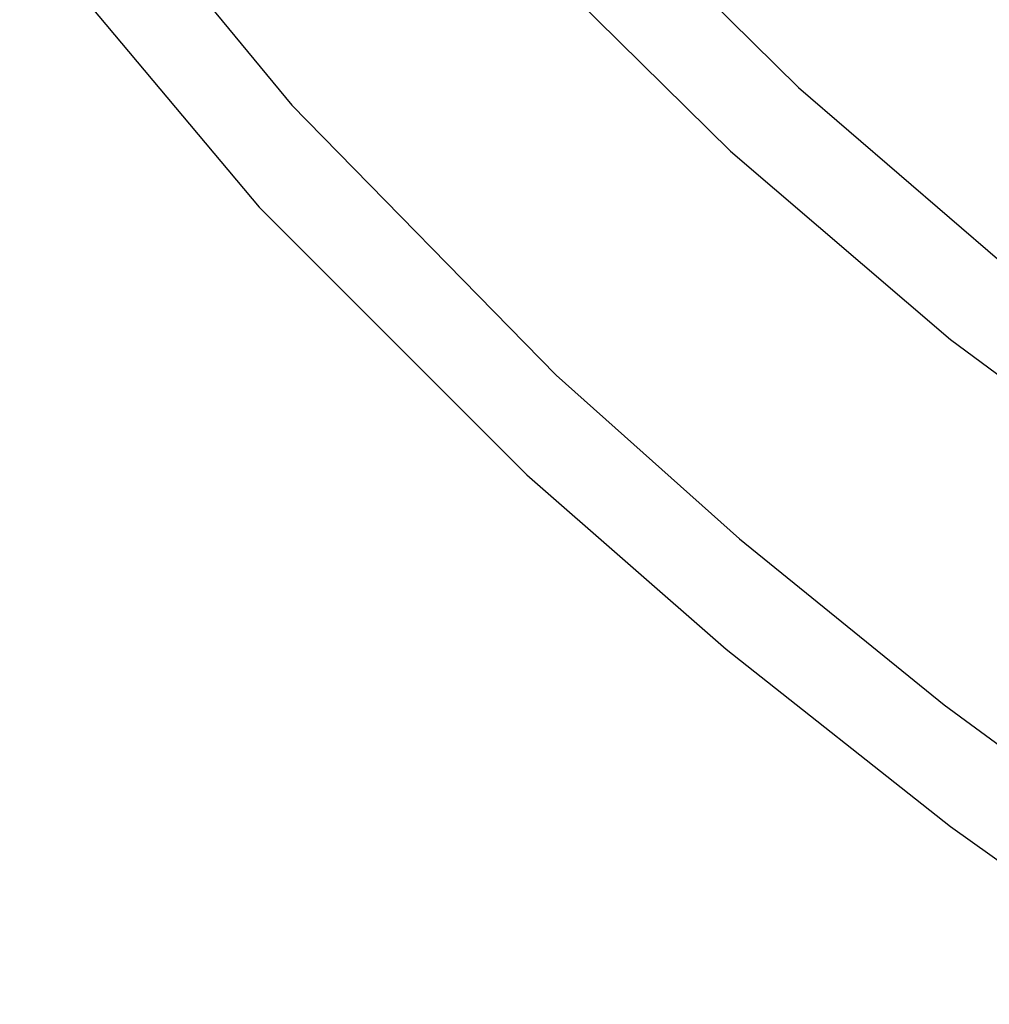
# Model space of a CAD drawing. Header units: millimetres. Extents: x -417 to 417, y -210 to 365.
# Tile 1 of 100: x -364 to -323, y -115 to -73. Entities that reach past the tile are written whole.
import ezdxf

# ---------------------------------------------------------------- set-up
doc = ezdxf.new("R2010")
doc.units = ezdxf.units.MM
doc.layers.add('THICK', color=7, linetype='Continuous')

msp = doc.modelspace()

# ---------------------------------------------------------------- linework, layer by layer
at = {"layer": 'THICK'}
for p, q in [((-361.699, -65.181), (-352.516, -76.344)), ((-341.578, -64.883), (-330.715, -75.578)), ((-344.134, -67.99), (-333.637, -78.327)), ((-364.235, -68.457), (-353.925, -80.726)), ((-330.715, -75.578), (-322.056, -83.034)), ((-352.516, -76.344), (-341.144, -87.954)), ((-333.637, -78.327), (-324.171, -86.423)), ((-353.925, -80.726), (-342.402, -92.247)), ((-324.171, -86.423), (-306.291, -99.715)), ((-341.144, -87.954), (-333.262, -94.998)), ((-342.402, -92.247), (-333.825, -99.751)), ((-333.262, -94.998), (-324.447, -102.14)), ((-333.825, -99.751), (-324.174, -107.375)), ((-324.447, -102.14), (-314.667, -109.33)), ((-324.174, -107.375), (-313.449, -115.027))]:
    msp.add_line(p, q, dxfattribs=at)

doc.saveas('drawing.dxf')
